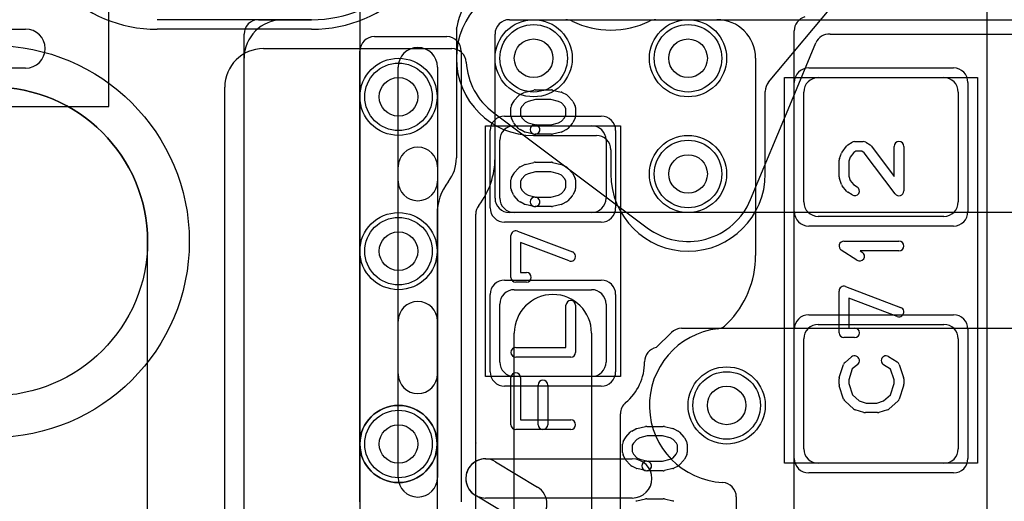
# Model space of a CAD drawing. Extents: x -1.1 to 39.1, y -7.5 to 26.
# Tile 17 of 44: x 4.8 to 9.9, y 15.9 to 18.4. Entities that reach past the tile are written whole.
import ezdxf

# ---------------------------------------------------------------- set-up
doc = ezdxf.new("R2010")
doc.units = 0
for name, color, linetype in [('Hole', 1, 'CONTINUOUS'), ('L1', 3, 'CONTINUOUS'), ('L2', 3, 'CONTINUOUS'), ('L3', 3, 'CONTINUOUS'), ('L4', 3, 'CONTINUOUS'), ('MetalMask-A', 176, 'CONTINUOUS'), ('Outline', 7, 'CONTINUOUS'), ('PartsArea-A', 111, 'CONTINUOUS'), ('PartsSilk-A', 221, 'CONTINUOUS'), ('Resist-A', 2, 'CONTINUOUS'), ('Resist-B', 2, 'CONTINUOUS'), ('Silk-A', 140, 'CONTINUOUS')]:
    doc.layers.add(name, color=color, linetype=linetype)

msp = doc.modelspace()

# ---------------------------------------------------------------- linework, layer by layer
at = {"layer": 'Hole'}
for centre, radius in [((7.5, 18.2), 0.1), ((8.3, 18.2), 0.1), ((6.8, 18), 0.1), ((4.7, 17.25), 0.8), ((8.3, 17.6), 0.1), ((6.8, 17.2), 0.1), ((8.5, 16.4), 0.1), ((6.8, 16.2), 0.1)]:
    msp.add_circle(centre, radius, dxfattribs=at)
at = {"layer": 'L1'}
for p, q in [((6.35, 18.4), (5.55, 18.4)), ((7.37497, 18.4), (7.66707, 18.4)), ((8.13293, 18.4), (10.42503, 18.4)), ((7.3, 17.47497), (7.3, 18.32503)), ((6.67497, 18.31248), (7.04999, 18.31248)), ((6.6, 15.90001), (6.6, 18.23751)), ((7.12496, 18.23751), (7.12496, 15.90001)), ((8.975, 18.1), (9.625, 18.1)), ((8.9, 17.455), (8.9, 18.025)), ((9.7, 18.025), (9.7, 17.455)), ((7.4, 17.85), (7.8, 17.85)), ((7.325, 17.475), (7.325, 17.775)), ((7.875, 17.775), (7.875, 17.475)), ((10.42503, 17.4), (7.37497, 17.4)), ((7.8, 17.4), (7.4, 17.4)), ((9.625, 17.38), (8.975, 17.38)), ((7.4, 17), (7.8, 17)), ((7.325, 16.625), (7.325, 16.925)), ((7.875, 16.925), (7.875, 16.625)), ((8.26648, 16.8), (10.04996, 16.8)), ((8.975, 16.82), (9.625, 16.82)), ((7.4, 15.74141), (7.4, 16.775)), ((7.8, 16.775), (7.8, 15.74143)), ((8.13543, 16.7), (8.21347, 16.77804)), ((8.9, 16.175), (8.9, 16.745)), ((9.7, 16.745), (9.7, 16.175)), ((8.07504, 16.625), (8.07504, 16.62646)), ((7.8, 16.55), (7.4, 16.55)), ((7.95004, 15.48501), (7.95004, 16.3569)), ((9.625, 16.1), (8.975, 16.1))]:
    msp.add_line(p, q, dxfattribs=at)
for centre in [(7.5, 18.2), (8.3, 18.2), (6.8, 18), (8.3, 17.6), (6.8, 17.2), (8.5, 16.4), (6.8, 16.2)]:
    msp.add_circle(centre, 0.2, dxfattribs=at)
for centre, radius, start, end in [((7.37497, 18.32503), 0.07497, 90, 180), ((7.66707, 18.32503), 0.07497, 63.87586, 90), ((7.9, 18.8), 0.45404, -116.12373, -63.87627), ((8.13293, 18.32503), 0.07497, 90, 116.12414), ((6.67497, 18.23751), 0.07497, 90, 180), ((7.04999, 18.23751), 0.07497, 0, 90), ((8.975, 18.025), 0.075, 90, 180), ((9.625, 18.025), 0.075, 0, 90), ((7.4, 17.775), 0.075, 90, 180), ((7.8, 17.775), 0.075, 0, 90), ((7.37497, 17.47497), 0.07497, 180, -90), ((7.4, 17.475), 0.075, 180, -90), ((7.8, 17.475), 0.075, -90, 0), ((8.975, 17.455), 0.075, 180, -90), ((9.625, 17.455), 0.075, -90, 0), ((7.4, 16.925), 0.075, 90, 180), ((7.8, 16.925), 0.075, 0, 90), ((7.6, 16.775), 0.2, 0, 180), ((8.26648, 16.72503), 0.07497, 90, 135), ((8.975, 16.745), 0.075, 90, 180), ((9.625, 16.745), 0.075, 0, 90), ((8.15001, 16.62646), 0.07497, 101.21401, 180), ((7.4, 16.625), 0.075, 180, -90), ((7.8, 16.625), 0.075, -90, 0), ((7.8, 16.625), 0.27504, -49.99411, 0), ((8.02502, 16.3569), 0.07498, 130.012, 180), ((8.975, 16.175), 0.075, 180, -90), ((9.625, 16.175), 0.075, -90, 0)]:
    msp.add_arc(centre, radius, start, end, dxfattribs=at)
at = {"layer": 'L2'}
for p, q in [((8.71742, 18.07604), (9.10465, 18.5407)), ((6.20004, 18.39996), (6.35, 18.39996)), ((6.00004, 10.04733), (6.00004, 18.19996)), ((8.70004, 17.6), (8.70004, 18.02804)), ((7.5, 17.79996), (7.82499, 17.79996)), ((7.89996, 17.72499), (7.89996, 17.6))]:
    msp.add_line(p, q, dxfattribs=at)
for centre in [(6.8, 18), (6.8, 17.2), (8.5, 16.4), (6.8, 16.2)]:
    msp.add_circle(centre, 0.2, dxfattribs=at)
for centre, radius, start, end in [((6.35, 19.05), 0.65004, -90, 90), ((7.5, 18.2), 0.40004, 90, -90), ((6.20004, 18.19996), 0.2, 90, 180), ((8.77501, 18.02804), 0.07497, 140.18954, 180), ((7.82499, 17.72499), 0.07497, 0, 90), ((8.3, 17.6), 0.40004, 180, 0)]:
    msp.add_arc(centre, radius, start, end, dxfattribs=at)
at = {"layer": 'L3'}
for p, q in [((9.84818, 19.92499), (9.84818, 15.03413)), ((6.07501, 18.39996), (6.35, 18.39996)), ((7.37501, 18.4), (8.45, 18.4)), ((6.00004, 10.1), (6.00004, 18.32499)), ((7.1, 18.35), (7.1, 17.68288)), ((7.30004, 17.68287), (7.30004, 18.32503)), ((8.85004, 15.42283), (8.85004, 18.34174)), ((8.65, 18.2), (8.65, 17.17765)), ((6.99997, 17.39129), (6.99997, 16.20531)), ((7.20001, 16.20531), (7.20001, 17.39129)), ((8.50355, 16.82409), (8.4983, 16.81884)), ((6.99998, 16.2025), (7, 10.2625)), ((7.20004, 13.97501), (7.20004, 16.2)), ((8.54996, 15.92565), (8.54996, 13.65004))]:
    msp.add_line(p, q, dxfattribs=at)
for centre in [(7.5, 18.2), (8.3, 18.2), (6.8, 18), (8.3, 17.6), (6.8, 17.2), (6.8, 16.2)]:
    msp.add_circle(centre, 0.2, dxfattribs=at)
for centre, radius, start, end in [((6.35, 19.05), 0.65004, -90, 90), ((7.37502, 18.32503), 0.27501, 90.00208, 172.42147), ((6.07501, 18.32499), 0.07497, 90, 180), ((7.37501, 18.32503), 0.07497, 90, 180), ((8.45, 18.2), 0.2, 0, 90), ((8.92501, 18.34174), 0.07497, 105.2578, 180), ((7.02809, 18.37119), 0.07498, -16.41887, -7.58), ((6.9, 17.68288), 0.2, -37.59986, 0), ((6.9, 17.68288), 0.40004, -37.86908, -0.00143), ((7.27498, 17.39129), 0.27501, 142.13086, 180), ((6.99906, 17.60659), 0.07497, -38.31605, -37.59748), ((7.27498, 17.39129), 0.07497, 142.13038, 180), ((8.15, 17.17765), 0.5, -45.00081, 0), ((8.50001, 16.4), 0.40004, 96.61445, -93.01919), ((8.44529, 16.87185), 0.07497, -83.38214, -45), ((6.8, 16.2), 0.2, 90, -90), ((6.8, 16.2), 0.2, -90, 90), ((6.925, 16.20531), 0.07497, -0.107, 0), ((7.27499, 16.20466), 0.27502, 179.89375, -179.64583), ((6.92501, 16.2025), 0.07497, 0, 0.35155), ((7.27498, 16.20531), 0.07497, 180, -179.35806), ((6.8, 16.2), 0.40004, 0, 0.64024), ((8.47499, 15.92565), 0.07497, 0, 86.97998)]:
    msp.add_arc(centre, radius, start, end, dxfattribs=at)
at = {"layer": 'L4'}
for p, q in [((6.35, 18.4), (5.55, 18.4)), ((9.05, 18.32496), (10.28579, 18.32496)), ((8.83613, 17.97661), (8.96229, 18.27939)), ((6.10004, 18.24996), (7.07573, 18.24996)), ((5.90004, 10.15738), (5.90004, 18.04996)), ((8.62388, 17.4672), (8.8355, 17.9751)), ((7.29303, 17.9177), (8.08809, 17.32139))]:
    msp.add_line(p, q, dxfattribs=at)
for centre in [(7.5, 18.2), (8.3, 18.2), (6.8, 18), (8.3, 17.6), (6.8, 17.2), (8.5, 16.4), (6.8, 16.2)]:
    msp.add_circle(centre, 0.2, dxfattribs=at)
for centre, radius, start, end in [((9.03149, 18.25056), 0.07497, 86.45942, 157.38249), ((9.05, 18.55), 0.22504, -93.53615, -90), ((6.10004, 18.04996), 0.2, 90, 180), ((7.07573, 18.17499), 0.07497, 3.37229, 90), ((7.5, 18.2), 0.35004, -176.62614, -126.35723), ((8.51213, 18.10911), 0.35004, -22.50994, -22.30811), ((8.90533, 17.94778), 0.07497, 157.38249, 157.69053), ((7.24805, 17.85772), 0.07497, 53.13316, 53.64673), ((8.3, 17.6), 0.35004, -127.18875, -22.35218), ((8.69308, 17.43837), 0.07497, 157.38249, 157.64938), ((8.04311, 17.26141), 0.07497, 52.81676, 53.13316)]:
    msp.add_arc(centre, radius, start, end, dxfattribs=at)
at = {"layer": 'MetalMask-A'}
for p, q in [((6.35, 18.4), (5.55, 18.4)), ((8.975, 18.1), (9.625, 18.1)), ((8.9, 17.455), (8.9, 18.025)), ((9.7, 18.025), (9.7, 17.455)), ((7.4, 17.85), (7.8, 17.85)), ((7.325, 17.475), (7.325, 17.775)), ((7.875, 17.775), (7.875, 17.475)), ((7.8, 17.4), (7.4, 17.4)), ((9.625, 17.38), (8.975, 17.38)), ((7.4, 17), (7.8, 17)), ((7.325, 16.625), (7.325, 16.925)), ((7.875, 16.925), (7.875, 16.625)), ((8.975, 16.82), (9.625, 16.82)), ((8.9, 16.175), (8.9, 16.745)), ((9.7, 16.745), (9.7, 16.175)), ((7.8, 16.55), (7.4, 16.55)), ((9.625, 16.1), (8.975, 16.1))]:
    msp.add_line(p, q, dxfattribs=at)
for centre, start, end in [((8.975, 18.025), 90, 180), ((9.625, 18.025), 0, 90), ((7.4, 17.775), 90, 180), ((7.8, 17.775), 0, 90), ((7.4, 17.475), 180, -90), ((7.8, 17.475), -90, 0), ((8.975, 17.455), 180, -90), ((9.625, 17.455), -90, 0), ((7.4, 16.925), 90, 180), ((7.8, 16.925), 0, 90), ((8.975, 16.745), 90, 180), ((9.625, 16.745), 0, 90), ((7.4, 16.625), 180, -90), ((7.8, 16.625), -90, 0), ((8.975, 16.175), 180, -90), ((9.625, 16.175), -90, 0)]:
    msp.add_arc(centre, 0.075, start, end, dxfattribs=at)
at = {"layer": 'Outline'}
msp.add_line((5.5, 10.95), (5.5, 17.25), dxfattribs=at)
msp.add_arc((4.7, 17.25), 0.8, 0, 90, dxfattribs=at)
at = {"layer": 'PartsArea-A'}
for p, q in [((5.3, 17.95), (5.3, 18.45)), ((6.6, 18.45), (6.6, 15.625)), ((8.8, 16.1), (8.8, 18.1)), ((8.8, 18.1), (9.8, 18.1)), ((9.8, 18.1), (9.8, 16.1)), ((2.75, 17.95), (5.3, 17.95)), ((7.25, 16.55), (7.25, 17.85)), ((7.25, 17.85), (7.95, 17.85)), ((7.95, 17.85), (7.95, 16.55)), ((7.95, 16.55), (7.25, 16.55)), ((9.8, 16.1), (8.8, 16.1))]:
    msp.add_line(p, q, dxfattribs=at)
at = {"layer": 'PartsSilk-A'}
for p, q in [((3.18254, 18.3516), (4.86746, 18.3516)), ((4.86746, 18.1484), (3.18254, 18.1484)), ((6.7984, 16.0266), (6.7984, 18.1537)), ((7.0016, 18.1537), (7.0016, 16.0266)), ((7.42956, 18.01125), (7.45178, 18.02236)), ((7.4569, 18.02425), (7.50135, 18.03536)), ((7.50741, 18.03611), (7.59259, 18.03611)), ((7.59865, 18.03536), (7.6431, 18.02425)), ((7.64822, 18.02236), (7.67044, 18.01125)), ((7.3857, 17.95684), (7.39681, 17.97629)), ((7.39983, 17.9805), (7.42205, 18.0055)), ((7.45623, 17.96868), (7.43894, 17.94923)), ((7.47169, 17.97641), (7.45623, 17.96868)), ((7.51049, 17.98611), (7.47169, 17.97641)), ((7.58951, 17.98611), (7.51049, 17.98611)), ((7.62831, 17.97641), (7.58951, 17.98611)), ((7.64377, 17.96868), (7.62831, 17.97641)), ((7.66106, 17.94923), (7.64377, 17.96868)), ((7.67795, 18.0055), (7.70017, 17.9805)), ((7.70319, 17.97629), (7.7143, 17.95684)), ((7.38241, 17.9), (7.38241, 17.94444)), ((7.43894, 17.94923), (7.43241, 17.9378)), ((7.43241, 17.9378), (7.43241, 17.9059)), ((7.43241, 17.9059), (7.4394, 17.89192)), ((7.6606, 17.89192), (7.66759, 17.9059)), ((7.66759, 17.9378), (7.66106, 17.94923)), ((7.66759, 17.9059), (7.66759, 17.9378)), ((7.71759, 17.94444), (7.71759, 17.9)), ((7.39616, 17.8666), (7.38505, 17.88882)), ((7.42205, 17.83617), (7.39983, 17.86117)), ((7.4394, 17.89192), (7.45623, 17.87299)), ((7.45623, 17.87299), (7.47169, 17.86526)), ((7.47169, 17.86526), (7.51347, 17.85481)), ((7.50741, 17.85556), (7.58951, 17.85556)), ((7.58951, 17.85556), (7.62831, 17.86526)), ((7.62831, 17.86526), (7.64377, 17.87299)), ((7.64377, 17.87299), (7.6606, 17.89192)), ((7.70017, 17.86117), (7.67795, 17.83617)), ((7.71495, 17.88882), (7.70384, 17.8666)), ((7.45178, 17.81931), (7.42956, 17.83042)), ((7.50135, 17.80631), (7.4569, 17.81742)), ((7.59259, 17.80556), (7.50741, 17.80556)), ((7.6431, 17.81742), (7.59865, 17.80631)), ((7.67044, 17.83042), (7.64822, 17.81931)), ((9.12749, 17.75037), (9.14971, 17.76426)), ((9.16296, 17.76806), (9.20741, 17.76806)), ((9.22066, 17.76426), (9.24288, 17.75037)), ((9.0842, 17.68011), (9.09531, 17.70789)), ((9.0983, 17.71331), (9.12052, 17.74387)), ((9.15811, 17.71054), (9.14057, 17.68643)), ((9.17013, 17.71806), (9.15811, 17.71054)), ((9.20024, 17.71806), (9.17013, 17.71806)), ((9.21244, 17.71043), (9.20024, 17.71806)), ((9.37261, 17.49747), (9.21244, 17.71043)), ((9.24961, 17.7442), (9.36759, 17.58733)), ((9.36759, 17.58733), (9.36759, 17.74306)), ((9.41759, 17.74306), (9.41759, 17.5125)), ((7.4569, 17.64925), (7.50135, 17.66036)), ((7.50741, 17.66111), (7.59259, 17.66111)), ((7.59865, 17.66036), (7.6431, 17.64925)), ((9.08241, 17.58472), (9.08241, 17.67083)), ((9.14057, 17.68643), (9.13241, 17.66602)), ((9.13241, 17.66602), (9.13241, 17.58912)), ((7.3857, 17.58184), (7.39681, 17.60129)), ((7.39983, 17.6055), (7.42205, 17.6305)), ((7.42956, 17.63625), (7.45178, 17.64736)), ((7.47169, 17.60141), (7.45623, 17.59368)), ((7.51049, 17.61111), (7.47169, 17.60141)), ((7.58951, 17.61111), (7.51049, 17.61111)), ((7.62831, 17.60141), (7.58951, 17.61111)), ((7.64377, 17.59368), (7.62831, 17.60141)), ((7.64822, 17.64736), (7.67044, 17.63625)), ((7.67795, 17.6305), (7.70017, 17.6055)), ((7.70319, 17.60129), (7.7143, 17.58184)), ((7.38241, 17.525), (7.38241, 17.56944)), ((7.43894, 17.57423), (7.43241, 17.5628)), ((7.43241, 17.5628), (7.43241, 17.5309)), ((7.45623, 17.59368), (7.43894, 17.57423)), ((7.66106, 17.57423), (7.64377, 17.59368)), ((7.66759, 17.5628), (7.66106, 17.57423)), ((7.66759, 17.5309), (7.66759, 17.5628)), ((7.71759, 17.56944), (7.71759, 17.525)), ((9.09503, 17.54563), (9.08392, 17.57618)), ((9.13241, 17.58912), (9.14061, 17.56658)), ((9.14061, 17.56658), (9.1576, 17.54533)), ((7.39616, 17.4916), (7.38505, 17.51382)), ((7.43241, 17.5309), (7.4394, 17.51692)), ((7.4394, 17.51692), (7.45623, 17.49799)), ((7.45623, 17.49799), (7.47169, 17.49026)), ((7.62831, 17.49026), (7.64377, 17.49799)), ((7.64377, 17.49799), (7.6606, 17.51692)), ((7.6606, 17.51692), (7.66759, 17.5309)), ((7.71495, 17.51382), (7.70384, 17.4916)), ((9.12122, 17.51077), (9.099, 17.53855)), ((9.14971, 17.4913), (9.12749, 17.50519)), ((9.1576, 17.54533), (9.17621, 17.5337)), ((7.42205, 17.46117), (7.39983, 17.48617)), ((7.45178, 17.44431), (7.42956, 17.45542)), ((7.47169, 17.49026), (7.51347, 17.47981)), ((7.50741, 17.48056), (7.58951, 17.48056)), ((7.58951, 17.48056), (7.62831, 17.49026)), ((7.67044, 17.45542), (7.64822, 17.44431)), ((7.70017, 17.48617), (7.67795, 17.46117)), ((7.50135, 17.43131), (7.4569, 17.44242)), ((7.59259, 17.43056), (7.50741, 17.43056)), ((7.6431, 17.44242), (7.59865, 17.43131)), ((7.41629, 17.30393), (7.70147, 17.19559)), ((7.38241, 17.06389), (7.38241, 17.28056)), ((7.68371, 17.14885), (7.43241, 17.24432)), ((7.43241, 17.24432), (7.43241, 17.08889)), ((9.10741, 17.25139), (9.39259, 17.25139)), ((9.1753, 17.15263), (9.09382, 17.20541)), ((9.39259, 17.20139), (9.19199, 17.20139)), ((9.19199, 17.20139), (9.20248, 17.19459)), ((7.43241, 17.08889), (7.46296, 17.08889)), ((7.46296, 17.03889), (7.40741, 17.03889)), ((9.08241, 16.77639), (9.08241, 16.99306)), ((9.11629, 17.01643), (9.40147, 16.90809)), ((9.38371, 16.86135), (9.13241, 16.95682)), ((9.13241, 16.95682), (9.13241, 16.80139)), ((7.66759, 16.7), (7.66759, 16.91944)), ((7.71759, 16.91944), (7.71759, 16.675)), ((9.13241, 16.80139), (9.16296, 16.80139)), ((9.16296, 16.75139), (9.10741, 16.75139)), ((7.40741, 16.7), (7.66759, 16.7)), ((7.69259, 16.65), (7.40741, 16.65)), ((9.11363, 16.62338), (9.14696, 16.65115)), ((9.33918, 16.65314), (9.38362, 16.62537)), ((9.08369, 16.5454), (9.10591, 16.61207)), ((9.1511, 16.58952), (9.13241, 16.53344)), ((9.17896, 16.61273), (9.1511, 16.58952)), ((9.3495, 16.58773), (9.31268, 16.61074)), ((9.36759, 16.53344), (9.3495, 16.58773)), ((9.39409, 16.61207), (9.41631, 16.5454)), ((7.38241, 16.3), (7.38241, 16.54444)), ((7.43241, 16.54444), (7.43241, 16.325)), ((9.08241, 16.50972), (9.08241, 16.5375)), ((9.13241, 16.53344), (9.13241, 16.51362)), ((9.36759, 16.51362), (9.36759, 16.53344)), ((9.41759, 16.5375), (9.41759, 16.50972)), ((7.52315, 16.3), (7.52315, 16.50556)), ((7.57315, 16.50556), (7.57315, 16.3)), ((9.10582, 16.43266), (9.0836, 16.5021)), ((9.13241, 16.51362), (9.15132, 16.45452)), ((9.34868, 16.45452), (9.36759, 16.51362)), ((9.4164, 16.5021), (9.39418, 16.43266)), ((9.15132, 16.45452), (9.18656, 16.42368)), ((9.31344, 16.42368), (9.34868, 16.45452)), ((9.15761, 16.38258), (9.11317, 16.42147)), ((9.21106, 16.36364), (9.16661, 16.37753)), ((9.18656, 16.42368), (9.22234, 16.4125)), ((9.22234, 16.4125), (9.27766, 16.4125)), ((9.27766, 16.4125), (9.31344, 16.42368)), ((9.33339, 16.37753), (9.28894, 16.36364)), ((9.38683, 16.42147), (9.34239, 16.38258)), ((7.43241, 16.325), (7.69259, 16.325)), ((9.28148, 16.3625), (9.21852, 16.3625)), ((7.69259, 16.275), (7.40741, 16.275)), ((8.00811, 16.26671), (8.03033, 16.27782)), ((8.03545, 16.27971), (8.0799, 16.29082)), ((8.08596, 16.29157), (8.17114, 16.29157)), ((8.1772, 16.29082), (8.22165, 16.27971)), ((8.22677, 16.27782), (8.24899, 16.26671)), ((7.96425, 16.2123), (7.97536, 16.23175)), ((7.97838, 16.23596), (8.0006, 16.26096)), ((8.03478, 16.22414), (8.01749, 16.20469)), ((8.05024, 16.23187), (8.03478, 16.22414)), ((8.08904, 16.24157), (8.05024, 16.23187)), ((8.16806, 16.24157), (8.08904, 16.24157)), ((8.20686, 16.23187), (8.16806, 16.24157)), ((8.22232, 16.22414), (8.20686, 16.23187)), ((8.23961, 16.20469), (8.22232, 16.22414)), ((8.2565, 16.26096), (8.27872, 16.23596)), ((8.28174, 16.23175), (8.29285, 16.2123)), ((7.96096, 16.15546), (7.96096, 16.1999)), ((8.01749, 16.20469), (8.01096, 16.19326)), ((8.01096, 16.19326), (8.01096, 16.16136)), ((8.24614, 16.19326), (8.23961, 16.20469)), ((8.24614, 16.16136), (8.24614, 16.19326)), ((8.29614, 16.1999), (8.29614, 16.15546)), ((7.97471, 16.12206), (7.9636, 16.14428)), ((8.01096, 16.16136), (8.01795, 16.14738)), ((8.01795, 16.14738), (8.03478, 16.12845)), ((8.03478, 16.12845), (8.05024, 16.12072)), ((8.05024, 16.12072), (8.09202, 16.11027)), ((8.16806, 16.11102), (8.20686, 16.12072)), ((8.20686, 16.12072), (8.22232, 16.12845)), ((8.22232, 16.12845), (8.23915, 16.14738)), ((8.23915, 16.14738), (8.24614, 16.16136)), ((8.2935, 16.14428), (8.28239, 16.12206)), ((8.0006, 16.09163), (7.97838, 16.11663)), ((8.03033, 16.07477), (8.00811, 16.08588)), ((8.0799, 16.06177), (8.03545, 16.07288)), ((8.08596, 16.11102), (8.16806, 16.11102)), ((8.22165, 16.07288), (8.1772, 16.06177)), ((8.24899, 16.08588), (8.22677, 16.07477)), ((8.27872, 16.11663), (8.2565, 16.09163)), ((8.17114, 16.06102), (8.08596, 16.06102)), ((8.03545, 15.90471), (8.0799, 15.91582)), ((8.08596, 15.91657), (8.17114, 15.91657)), ((8.1772, 15.91582), (8.22165, 15.90471))]:
    msp.add_line(p, q, dxfattribs=at)
for centre, radius, start, end in [((4.86746, 18.25), 0.1016, -90, 90), ((6.9, 18.1537), 0.1016, 0, 180), ((7.44074, 17.98889), 0.025, 116.56505, 138.37217), ((7.46296, 18), 0.025, 104.03068, 116.56505), ((7.50741, 18.01111), 0.025, 90, 104.03068), ((7.59259, 18.01111), 0.025, 75.96932, 90), ((7.63704, 18), 0.025, 63.43495, 75.96932), ((7.65926, 17.98889), 0.025, 41.62783, 63.43495), ((7.40741, 17.94444), 0.025, 150.26649, 180), ((7.41852, 17.96389), 0.025, 138.37217, 150.26649), ((7.68148, 17.96389), 0.025, 29.73351, 41.62783), ((7.69259, 17.94444), 0.025, 0, 29.73351), ((7.40741, 17.9), 0.025, 180, -153.43495), ((7.41852, 17.87778), 0.025, -153.43495, -138.37217), ((7.50741, 17.83056), 0.025, 90, -90), ((7.50741, 17.83056), 0.025, -104.03068, 75.96679), ((7.68148, 17.87778), 0.025, -41.62783, -26.56505), ((7.69259, 17.9), 0.025, -26.56505, 0), ((7.44074, 17.85278), 0.025, -138.37217, -116.56505), ((7.46296, 17.84167), 0.025, -116.56505, -104.03068), ((7.59259, 17.83056), 0.025, -90, -75.96932), ((7.63704, 17.84167), 0.025, -75.96932, -63.43495), ((7.65926, 17.85278), 0.025, -63.43495, -41.62783), ((9.16296, 17.74306), 0.025, 90, 122.01002), ((9.20741, 17.74306), 0.025, 57.99462, 90), ((9.39259, 17.74306), 0.025, 0, 180), ((9.11852, 17.69861), 0.025, 143.98274, 158.20215), ((9.14074, 17.72917), 0.025, 122.00538, 143.97932), ((9.22963, 17.72917), 0.025, 36.9524, 57.98998), ((7.50741, 17.63611), 0.025, 90, 104.03068), ((7.59259, 17.63611), 0.025, 75.96932, 90), ((9.10741, 17.67083), 0.025, 158.2071, 180), ((7.41852, 17.58889), 0.025, 138.37217, 150.26649), ((7.44074, 17.61389), 0.025, 116.56505, 138.37217), ((7.46296, 17.625), 0.025, 104.03068, 116.56505), ((7.63704, 17.625), 0.025, 63.43495, 75.96932), ((7.65926, 17.61389), 0.025, 41.62783, 63.43495), ((7.68148, 17.58889), 0.025, 29.73351, 41.62783), ((7.40741, 17.56944), 0.025, 150.26649, 180), ((7.69259, 17.56944), 0.025, 0, 29.73351), ((9.10741, 17.58472), 0.025, 180, -160.01539), ((7.40741, 17.525), 0.025, 180, -153.43495), ((7.69259, 17.525), 0.025, -26.56505, 0), ((9.11852, 17.55417), 0.025, -160.02081, -141.34522), ((9.14074, 17.52639), 0.025, -141.33303, -122.01002), ((9.16296, 17.5125), 0.025, -122.00538, 57.98998), ((9.39259, 17.5125), 0.025, -143.0476, 0), ((7.41852, 17.50278), 0.025, -153.43495, -138.37217), ((7.44074, 17.47778), 0.025, -138.37217, -116.56505), ((7.50741, 17.45556), 0.025, 90, -90), ((7.50741, 17.45556), 0.025, -104.03068, 75.96679), ((7.65926, 17.47778), 0.025, -63.43495, -41.62783), ((7.68148, 17.50278), 0.025, -41.62783, -26.56505), ((7.46296, 17.46667), 0.025, -116.56505, -104.03068), ((7.59259, 17.45556), 0.025, -90, -75.96932), ((7.63704, 17.46667), 0.025, -75.96932, -63.43495), ((7.40741, 17.28056), 0.025, 69.19449, 180), ((9.10741, 17.22639), 0.025, 90, -122.93381), ((9.39259, 17.22639), 0.025, -90, 90), ((7.69259, 17.17222), 0.025, -110.80551, 69.19819), ((9.18889, 17.17361), 0.025, -122.93354, 57.06619), ((7.46296, 17.06389), 0.025, -90, 90), ((7.40741, 17.06389), 0.025, 180, -90), ((9.10741, 16.99306), 0.025, 69.19449, 180), ((7.69259, 16.91944), 0.025, 0, 180), ((9.39259, 16.88472), 0.025, -110.80551, 69.19819), ((9.16296, 16.77639), 0.025, -90, 90), ((9.10741, 16.77639), 0.025, 180, -90), ((7.40741, 16.675), 0.025, 90, -90), ((7.69259, 16.675), 0.025, -90, 0), ((9.16296, 16.63194), 0.025, -50.2091, 129.8005), ((9.32593, 16.63194), 0.025, 57.99462, -122.00075), ((9.12963, 16.60417), 0.025, 129.7909, 161.57954), ((9.37037, 16.60417), 0.025, 18.42046, 57.99462), ((7.40741, 16.54444), 0.025, 0, 180), ((7.54815, 16.50556), 0.025, 0, 180), ((9.10741, 16.5375), 0.025, 161.57954, 180), ((9.39259, 16.5375), 0.025, 0, 18.42046), ((9.10741, 16.50972), 0.025, 180, -162.25358), ((9.39259, 16.50972), 0.025, -17.74642, 0), ((9.12963, 16.44028), 0.025, -162.25358, -131.18808), ((9.37037, 16.44028), 0.025, -48.81192, -17.74642), ((9.17407, 16.40139), 0.025, -131.18808, -107.36223), ((9.32593, 16.40139), 0.025, -72.63777, -48.81192), ((7.69259, 16.3), 0.025, -90, 90), ((9.21852, 16.3875), 0.025, -107.36223, -90), ((9.28148, 16.3875), 0.025, -90, -72.63777), ((7.40741, 16.3), 0.025, 180, -90), ((7.54815, 16.3), 0.025, 180, 0), ((8.04151, 16.25546), 0.025, 104.03068, 116.56505), ((8.08596, 16.26657), 0.025, 90, 104.03068), ((8.17114, 16.26657), 0.025, 75.96932, 90), ((8.21559, 16.25546), 0.025, 63.43495, 75.96932), ((7.99707, 16.21935), 0.025, 138.37217, 150.26649), ((8.01929, 16.24435), 0.025, 116.56505, 138.37217), ((8.23781, 16.24435), 0.025, 41.62783, 63.43495), ((8.26003, 16.21935), 0.025, 29.73351, 41.62783), ((7.98596, 16.1999), 0.025, 150.26649, 180), ((8.27114, 16.1999), 0.025, 0, 29.73351), ((7.98596, 16.15546), 0.025, 180, -153.43495), ((7.99707, 16.13324), 0.025, -153.43495, -138.37217), ((8.26003, 16.13324), 0.025, -41.62783, -26.56505), ((8.27114, 16.15546), 0.025, -26.56505, 0), ((8.01929, 16.10824), 0.025, -138.37217, -116.56505), ((8.04151, 16.09713), 0.025, -116.56505, -104.03068), ((8.08596, 16.08602), 0.025, 90, -90), ((8.08596, 16.08602), 0.025, -104.03068, 75.96679), ((8.21559, 16.09713), 0.025, -75.96932, -63.43495), ((8.23781, 16.10824), 0.025, -63.43495, -41.62783), ((6.9, 16.0266), 0.1016, 180, 0), ((8.17114, 16.08602), 0.025, -90, -75.96932), ((8.08596, 15.89157), 0.025, 90, 104.03068), ((8.17114, 15.89157), 0.025, 75.96932, 90), ((8.04151, 15.88046), 0.025, 104.03068, 116.56505), ((8.21559, 15.88046), 0.025, 63.43495, 75.96932)]:
    msp.add_arc(centre, radius, start, end, dxfattribs=at)
at = {"layer": 'Resist-A'}
for p, q in [((6.35, 18.35), (5.55, 18.35)), ((8.925, 18.15), (9.675, 18.15)), ((8.85, 17.405), (8.85, 18.075)), ((9.75, 18.075), (9.75, 17.405)), ((7.35, 17.9), (7.85, 17.9)), ((7.275, 17.425), (7.275, 17.825)), ((7.925, 17.825), (7.925, 17.425)), ((7.85, 17.35), (7.35, 17.35)), ((9.675, 17.33), (8.925, 17.33)), ((7.35, 17.05), (7.85, 17.05)), ((7.275, 16.575), (7.275, 16.975)), ((7.925, 16.975), (7.925, 16.575)), ((8.925, 16.87), (9.675, 16.87)), ((8.85, 16.125), (8.85, 16.795)), ((9.75, 16.795), (9.75, 16.125)), ((7.85, 16.5), (7.35, 16.5)), ((9.675, 16.05), (8.925, 16.05))]:
    msp.add_line(p, q, dxfattribs=at)
for centre, radius in [((7.5, 18.2), 0.175), ((8.3, 18.2), 0.175), ((4.7, 17.25), 1.016), ((6.8, 18), 0.175), ((8.3, 17.6), 0.175), ((6.8, 17.2), 0.175), ((8.5, 16.4), 0.175), ((6.8, 16.2), 0.175)]:
    msp.add_circle(centre, radius, dxfattribs=at)
for centre, radius, start, end in [((5.55, 19.05), 0.7, 90, -90), ((6.35, 19.05), 0.7, -90, 90), ((8.925, 18.075), 0.075, 90, 180), ((9.675, 18.075), 0.075, 0, 90), ((7.35, 17.825), 0.075, 90, 180), ((7.85, 17.825), 0.075, 0, 90), ((7.35, 17.425), 0.075, 180, -90), ((7.85, 17.425), 0.075, -90, 0), ((8.925, 17.405), 0.075, 180, -90), ((9.675, 17.405), 0.075, -90, 0), ((7.35, 16.975), 0.075, 90, 180), ((7.85, 16.975), 0.075, 0, 90), ((8.925, 16.795), 0.075, 90, 180), ((9.675, 16.795), 0.075, 0, 90), ((7.35, 16.575), 0.075, 180, -90), ((7.85, 16.575), 0.075, -90, 0), ((8.925, 16.125), 0.075, 180, -90), ((9.675, 16.125), 0.075, -90, 0)]:
    msp.add_arc(centre, radius, start, end, dxfattribs=at)
at = {"layer": 'Resist-B'}
msp.add_line((6.35, 18.35), (5.55, 18.35), dxfattribs=at)
for centre, radius in [((7.5, 18.2), 0.175), ((8.3, 18.2), 0.175), ((4.7, 17.25), 1.016), ((6.8, 18), 0.175), ((8.3, 17.6), 0.175), ((6.8, 17.2), 0.175), ((8.5, 16.4), 0.175), ((6.8, 16.2), 0.175)]:
    msp.add_circle(centre, radius, dxfattribs=at)
for centre, start, end in [((5.55, 19.05), 90, -90), ((6.35, 19.05), -90, 90)]:
    msp.add_arc(centre, 0.7, start, end, dxfattribs=at)
at = {"layer": 'Silk-A'}
for p, q in [((6.7984, 17.56308), (6.7984, 17.63692)), ((7.0016, 17.63692), (7.0016, 17.56308)), ((6.7984, 16.56308), (6.7984, 16.83692)), ((7.0016, 16.83692), (7.0016, 16.56308)), ((7.25035, 16.12293), (8.01108, 16.12293)), ((7.30292, 16.10827), (7.52027, 15.97686)), ((7.41513, 15.80298), (7.19778, 15.93439)), ((8.01108, 15.91973), (7.25035, 15.91973))]:
    msp.add_line(p, q, dxfattribs=at)
for centre, start, end in [((6.9, 17.63692), 0, 180), ((6.9, 17.56308), 180, 0), ((6.9, 16.83692), 0, 180), ((6.9, 16.56308), 180, 0), ((7.25035, 16.02133), 58.83991, -121.1572), ((7.25035, 16.02133), 90, -90), ((8.01108, 16.02133), -90, 90), ((7.4677, 15.88992), -121.16009, 58.8428)]:
    msp.add_arc(centre, 0.1016, start, end, dxfattribs=at)

doc.saveas('drawing.dxf')
